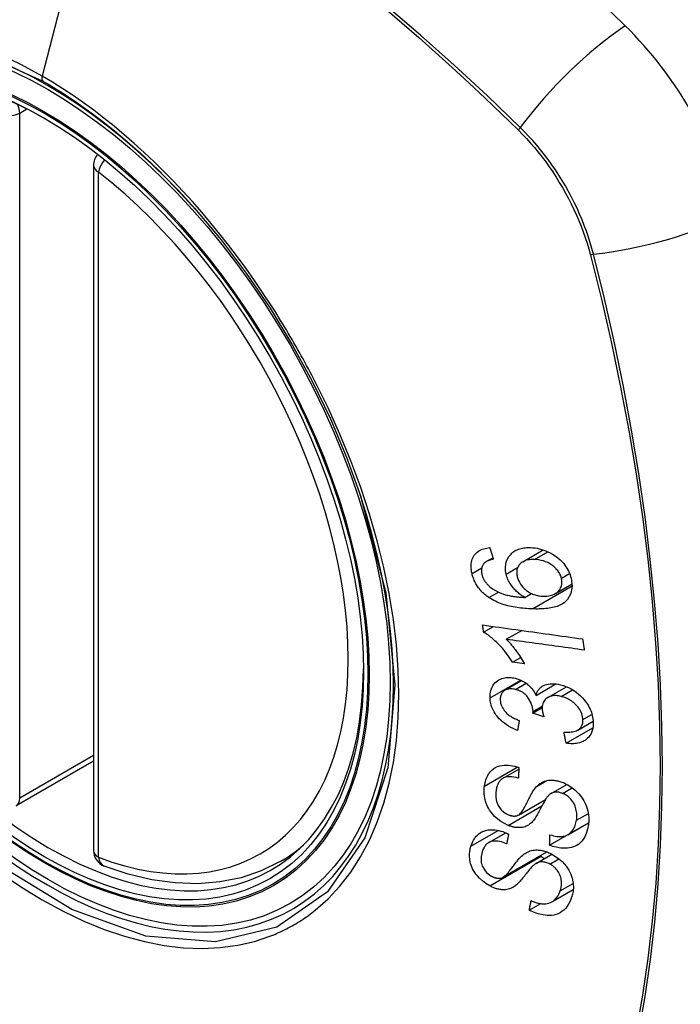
# Model space of a CAD drawing. Header units: inches. Extents: x 429.4 to 505.1, y 166.8 to 235.9.
# Tile 24 of 113: x 446.128 to 446.595, y 218.906 to 219.602. Entities that reach past the tile are written whole.
import ezdxf

# ---------------------------------------------------------------- set-up
doc = ezdxf.new("R2010")
doc.units = ezdxf.units.IN
doc.header["$MEASUREMENT"] = 0
doc.layers.add('Visible Edges(ANSI)', color=7, linetype='Continuous', lineweight=25)
doc.layers.add('Visible Tangent Edges(ANSI)', color=7, linetype='Continuous', lineweight=25)

msp = doc.modelspace()

# ---------------------------------------------------------------- linework, layer by layer
at = {"layer": 'Visible Edges(ANSI)'}
for p, q in [((446.17976, 219.4992), (446.17976, 219.01452)), ((446.48342, 219.21874), (446.49793, 219.22712)), ((446.45763, 219.21887), (446.46234, 219.22158)), ((446.50649, 219.19631), (446.51828, 219.20312)), ((446.48488, 219.19352), (446.48961, 219.19625)), ((446.45575, 219.16888), (446.4628, 219.17295)), ((446.47179, 219.16389), (446.48268, 219.17018)), ((446.47624, 219.14773), (446.48197, 219.15104)), ((446.48464, 219.14657), (446.47624, 219.14773)), ((446.47082, 219.12783), (446.48268, 219.13467)), ((446.4929, 219.12425), (446.50688, 219.13232)), ((446.50118, 219.12277), (446.51435, 219.13037)), ((446.49064, 219.11164), (446.49712, 219.11539)), ((446.49837, 219.10901), (446.49064, 219.11164)), ((446.52236, 219.09972), (446.53321, 219.10599)), ((446.51407, 219.09038), (446.53306, 219.10134)), ((446.17976, 219.07764), (446.1251, 219.04608)), ((446.46919, 219.06552), (446.48064, 219.07213)), ((446.50348, 219.0549), (446.51455, 219.06129)), ((446.48031, 219.03955), (446.49947, 219.05062)), ((446.50243, 219.01823), (446.52988, 219.03408)), ((446.51525, 219.02566), (446.53001, 219.03418)), ((446.52988, 219.03408), (446.52989, 219.03411)), ((446.52999, 219.03401), (446.52988, 219.03408)), ((446.45938, 219.02013), (446.47136, 219.02704)), ((446.31188, 219.00669), (446.32215, 219.01263)), ((446.46932, 218.99557), (446.50039, 219.0135)), ((446.49281, 219.00538), (446.50404, 219.01186)), ((446.50401, 218.97814), (446.51917, 218.98689)), ((446.48806, 218.97228), (446.49613, 218.97694))]:
    msp.add_line(p, q, dxfattribs=at)
at = {"layer": 'Visible Edges(ANSI)', "flags": 128}
for points in [[(446.25128, 219.46874), (446.26999, 219.44646), (446.28784, 219.42285), (446.30462, 219.39816), (446.32017, 219.37267), (446.33443, 219.34649), (446.34733, 219.31979), (446.35878, 219.29269), (446.36873, 219.26531)], [(446.44751, 219.21041), (446.44726, 219.2116), (446.44706, 219.21279), (446.44692, 219.21398), (446.44686, 219.21515), (446.44686, 219.2163), (446.44695, 219.21743), (446.44711, 219.21852), (446.44736, 219.21958), (446.44768, 219.22059), (446.44809, 219.22155), (446.44857, 219.22246), (446.44913, 219.22332), (446.44976, 219.22412), (446.45045, 219.22486), (446.45121, 219.22553), (446.45203, 219.22614), (446.4529, 219.22669), (446.45383, 219.22716), (446.45479, 219.22757), (446.45579, 219.22792), (446.45683, 219.2282), (446.45789, 219.22843), (446.45897, 219.22861), (446.46008, 219.22873)], [(446.46008, 219.22873), (446.46019, 219.22839), (446.46029, 219.22805), (446.4604, 219.22771), (446.46051, 219.22737), (446.46062, 219.22703), (446.46072, 219.22669), (446.46083, 219.22635), (446.46094, 219.22601), (446.46104, 219.22567), (446.46115, 219.22533), (446.46126, 219.22499), (446.46137, 219.22465), (446.46147, 219.22431), (446.46158, 219.22397), (446.46169, 219.22363), (446.4618, 219.22329), (446.46191, 219.22295), (446.46201, 219.22261), (446.46212, 219.22227), (446.46223, 219.22193), (446.46234, 219.22159), (446.46245, 219.22125), (446.46255, 219.22091), (446.46266, 219.22057)], [(446.47172, 219.20993), (446.47128, 219.21234), (446.47115, 219.21469), (446.47135, 219.21695), (446.47188, 219.21906), (446.47269, 219.22093), (446.47359, 219.22241), (446.47444, 219.22349), (446.4751, 219.22422), (446.47574, 219.22484), (446.47643, 219.22542), (446.47715, 219.22595), (446.47791, 219.22643), (446.47871, 219.22687), (446.47955, 219.22726), (446.48041, 219.22761), (446.48131, 219.22791), (446.48222, 219.22816), (446.48316, 219.22837), (446.48411, 219.22853), (446.48508, 219.22865), (446.48607, 219.22874), (446.48707, 219.22878), (446.48808, 219.22879), (446.48911, 219.22877)], [(446.48911, 219.22877), (446.4906, 219.22868), (446.4921, 219.22851), (446.49361, 219.22826), (446.49513, 219.22793), (446.49665, 219.22752), (446.49817, 219.22704), (446.49968, 219.22647), (446.50118, 219.22583), (446.50274, 219.22508), (446.50446, 219.22413), (446.50628, 219.22297), (446.50815, 219.22158), (446.50986, 219.22009), (446.51125, 219.21868), (446.51236, 219.2174), (446.51323, 219.21629), (446.51398, 219.21521), (446.51468, 219.21411), (446.51532, 219.21299), (446.51589, 219.21184), (446.51641, 219.21068), (446.51686, 219.2095), (446.51725, 219.20833), (446.51758, 219.20714)], [(446.45616, 219.21774), (446.45594, 219.21749), (446.45574, 219.21722), (446.45554, 219.21695), (446.45536, 219.21667), (446.45519, 219.21638), (446.45503, 219.21608), (446.45488, 219.21577), (446.45475, 219.21546), (446.45463, 219.21514), (446.45452, 219.21481), (446.45443, 219.21448), (446.45435, 219.21414), (446.45429, 219.21379), (446.45424, 219.21344), (446.4542, 219.21308), (446.45418, 219.21271), (446.45418, 219.21234), (446.45419, 219.21196), (446.45421, 219.21158), (446.45424, 219.2112), (446.45429, 219.21081), (446.45436, 219.21043), (446.45443, 219.21004), (446.45452, 219.20965)], [(446.46266, 219.22057), (446.46236, 219.22051), (446.46206, 219.22044), (446.46176, 219.22038), (446.46146, 219.2203), (446.46116, 219.22023), (446.46086, 219.22015), (446.46056, 219.22006), (446.46026, 219.21997), (446.45997, 219.21988), (446.45968, 219.21978), (446.45939, 219.21968), (446.45911, 219.21957), (446.45883, 219.21945), (446.45856, 219.21934), (446.45829, 219.21921), (446.45803, 219.21908), (446.45777, 219.21894), (446.45752, 219.2188), (446.45727, 219.21865), (446.45703, 219.21848), (446.4568, 219.21831), (446.45658, 219.21813), (446.45636, 219.21794), (446.45616, 219.21774)], [(446.49166, 219.22034), (446.49047, 219.22036), (446.4893, 219.22032), (446.48815, 219.22021), (446.48703, 219.22004), (446.48594, 219.21978), (446.48491, 219.21944), (446.48393, 219.21902), (446.48301, 219.21849), (446.48219, 219.21789), (446.48151, 219.21726), (446.48097, 219.21664), (446.48054, 219.21605), (446.4802, 219.2155), (446.47991, 219.21492), (446.47966, 219.21432), (446.47945, 219.21369), (446.4793, 219.21303), (446.47919, 219.21235), (446.47914, 219.21165), (446.47913, 219.21094), (446.47917, 219.21022), (446.47925, 219.20948), (446.47938, 219.20874), (446.47954, 219.208)], [(446.51074, 219.20719), (446.51054, 219.20788), (446.51031, 219.20856), (446.51004, 219.20924), (446.50974, 219.20991), (446.50939, 219.21057), (446.509, 219.21122), (446.50857, 219.21186), (446.50811, 219.21249), (446.50762, 219.21309), (446.5071, 219.21367), (446.50655, 219.21423), (446.50599, 219.21477), (446.5054, 219.21528), (446.50479, 219.21578), (446.50416, 219.21625), (446.50336, 219.21681), (446.50233, 219.21745), (446.50107, 219.21812), (446.49958, 219.21877), (446.49799, 219.21932), (446.4964, 219.21974), (446.4948, 219.22004), (446.49322, 219.22024), (446.49166, 219.22034)], [(446.45943, 219.19344), (446.45869, 219.19396), (446.45796, 219.1945), (446.45725, 219.19506), (446.45655, 219.19564), (446.45587, 219.19624), (446.45521, 219.19686), (446.45456, 219.1975), (446.45394, 219.19816), (446.45334, 219.19884), (446.45277, 219.19953), (446.45222, 219.20024), (446.4517, 219.20097), (446.4512, 219.20171), (446.45072, 219.20246), (446.45028, 219.20323), (446.44986, 219.20401), (446.44948, 219.20479), (446.44912, 219.20558), (446.44879, 219.20637), (446.44848, 219.20717), (446.4482, 219.20798), (446.44795, 219.20879), (446.44772, 219.2096), (446.44751, 219.21041)], [(446.45452, 219.20965), (446.4546, 219.20934), (446.45468, 219.20903), (446.45478, 219.20872), (446.45487, 219.20842), (446.45498, 219.20811), (446.4551, 219.2078), (446.45522, 219.2075), (446.45535, 219.20719), (446.45549, 219.20689), (446.45563, 219.20659), (446.45579, 219.20629), (446.45595, 219.20599), (446.45612, 219.2057), (446.4563, 219.20541), (446.45648, 219.20513), (446.45667, 219.20485), (446.45686, 219.20457), (446.45707, 219.2043), (446.45728, 219.20403), (446.45749, 219.20376), (446.45772, 219.2035), (446.45795, 219.20324), (446.45818, 219.20299), (446.45842, 219.20274)], [(446.48488, 219.19352), (446.4842, 219.19391), (446.48352, 219.19433), (446.48286, 219.19476), (446.4822, 219.19521), (446.48155, 219.19568), (446.48091, 219.19617), (446.48029, 219.19667), (446.47967, 219.1972), (446.47906, 219.19775), (446.47845, 219.19834), (446.47784, 219.19896), (446.47724, 219.19963), (446.47664, 219.20034), (446.47605, 219.2011), (446.47546, 219.2019), (446.47489, 219.20275), (446.47435, 219.20361), (446.47385, 219.20449), (446.47339, 219.20537), (446.47297, 219.20627), (446.4726, 219.20718), (446.47226, 219.2081), (446.47197, 219.20901), (446.47172, 219.20993)], [(446.47954, 219.208), (446.47992, 219.20671), (446.48041, 219.20544), (446.48102, 219.2042), (446.48174, 219.203), (446.48258, 219.20185), (446.4835, 219.20079), (446.48441, 219.19987), (446.48527, 219.19909), (446.48604, 219.19847), (446.48675, 219.19794), (446.48748, 219.19744), (446.48823, 219.19698), (446.48899, 219.19656), (446.48976, 219.19618), (446.49054, 219.19583), (446.49134, 219.19552), (446.49214, 219.19525), (446.49294, 219.19502), (446.49374, 219.19482), (446.49453, 219.19466), (446.49533, 219.19453), (446.49612, 219.19443), (446.49691, 219.19436), (446.49769, 219.19432)], [(446.51758, 219.20714), (446.51835, 219.20143), (446.51751, 219.19622), (446.51509, 219.19197), (446.51265, 219.18964), (446.51163, 219.18896), (446.5107, 219.18843), (446.50973, 219.18796), (446.50872, 219.18754), (446.50768, 219.18717), (446.50662, 219.18684), (446.50554, 219.18655), (446.50445, 219.1863), (446.50333, 219.18609), (446.50219, 219.1859), (446.50103, 219.18574), (446.49985, 219.18561), (446.49866, 219.18551), (446.49746, 219.18542), (446.49625, 219.18537), (446.49503, 219.18533), (446.49382, 219.18531), (446.4926, 219.18531), (446.4914, 219.18533), (446.4902, 219.18536)], [(446.49769, 219.19432), (446.49875, 219.19431), (446.49978, 219.19436), (446.50079, 219.19446), (446.50178, 219.19461), (446.50275, 219.19483), (446.50371, 219.1951), (446.50465, 219.19543), (446.50556, 219.19582), (446.50643, 219.19627), (446.50723, 219.19678), (446.50797, 219.19734), (446.50865, 219.19797), (446.50925, 219.19867), (446.50978, 219.19943), (446.5102, 219.20022), (446.51053, 219.20102), (446.51078, 219.20181), (446.51095, 219.20258), (446.51105, 219.20332), (446.5111, 219.20407), (446.51109, 219.20483), (446.51103, 219.20561), (446.51091, 219.20639), (446.51074, 219.20719)], [(446.45842, 219.20274), (446.46017, 219.20111), (446.46207, 219.19967), (446.46408, 219.19842), (446.46614, 219.19735), (446.46808, 219.19651), (446.46978, 219.19589), (446.47115, 219.19546), (446.47213, 219.19519), (446.47291, 219.195), (446.4737, 219.19482), (446.4745, 219.19466), (446.4753, 219.19451), (446.47611, 219.19437), (446.47692, 219.19424), (446.47774, 219.19413), (446.47855, 219.19402), (446.47937, 219.19393), (446.48018, 219.19384), (446.48098, 219.19377), (446.48178, 219.1937), (446.48257, 219.19364), (446.48335, 219.19359), (446.48412, 219.19355), (446.48488, 219.19352)], [(446.4902, 219.18536), (446.48885, 219.18542), (446.48749, 219.18549), (446.48614, 219.18557), (446.48478, 219.18568), (446.48343, 219.18581), (446.48207, 219.18596), (446.48072, 219.18613), (446.47937, 219.18632), (446.47803, 219.18653), (446.4767, 219.18677), (446.47538, 219.18704), (446.47407, 219.18733), (446.47277, 219.18765), (446.47148, 219.188), (446.47021, 219.18838), (446.46896, 219.18878), (446.46772, 219.18922), (446.4665, 219.18969), (446.46529, 219.19021), (446.46409, 219.19076), (446.46289, 219.19136), (446.46172, 219.192), (446.46056, 219.19269), (446.45943, 219.19344)], [(446.45575, 219.16888), (446.45572, 219.1691), (446.45569, 219.16931), (446.45566, 219.16953), (446.45563, 219.16974), (446.4556, 219.16996), (446.45557, 219.17017), (446.45553, 219.17039), (446.4555, 219.1706), (446.45547, 219.17082), (446.45544, 219.17103), (446.45541, 219.17124), (446.45538, 219.17146), (446.45535, 219.17167), (446.45532, 219.17189), (446.45529, 219.1721), (446.45526, 219.17232), (446.45523, 219.17253), (446.4552, 219.17275), (446.45517, 219.17296), (446.45514, 219.17318), (446.45511, 219.17339), (446.45508, 219.17361), (446.45505, 219.17382), (446.45502, 219.17404)], [(446.45502, 219.17404), (446.45795, 219.17363), (446.46088, 219.17322), (446.46382, 219.17281), (446.46676, 219.1724), (446.46971, 219.17199), (446.47267, 219.17157), (446.47562, 219.17116), (446.47858, 219.17075), (446.48155, 219.17033), (446.48451, 219.16992), (446.48747, 219.16951), (446.49044, 219.16909), (446.4934, 219.16868), (446.49636, 219.16827), (446.49932, 219.16785), (446.50228, 219.16744), (446.50523, 219.16703), (446.50818, 219.16662), (446.51112, 219.16621), (446.51406, 219.1658), (446.51699, 219.16539), (446.51991, 219.16499), (446.52283, 219.16458), (446.52573, 219.16418)], [(446.47624, 219.14773), (446.47529, 219.14921), (446.47435, 219.15063), (446.4734, 219.15198), (446.47246, 219.15326), (446.47152, 219.15448), (446.47059, 219.15564), (446.46968, 219.15674), (446.46878, 219.15777), (446.46789, 219.15875), (446.46702, 219.15968), (446.46617, 219.16055), (446.46534, 219.16137), (446.46454, 219.16214), (446.46377, 219.16286), (446.46302, 219.16354), (446.46227, 219.1642), (446.4615, 219.16485), (446.46071, 219.16549), (446.45991, 219.16612), (446.4591, 219.16672), (446.45828, 219.1673), (446.45744, 219.16786), (446.4566, 219.16839), (446.45575, 219.16888)], [(446.47179, 219.16389), (446.47228, 219.16341), (446.47276, 219.16292), (446.47324, 219.16242), (446.47371, 219.16191), (446.47418, 219.16139), (446.47464, 219.16087), (446.47509, 219.16034), (446.47554, 219.15981), (446.47599, 219.15927), (446.47642, 219.15874), (446.47685, 219.1582), (446.47727, 219.15766), (446.47768, 219.15712), (446.47809, 219.15658), (446.47855, 219.15596), (446.47909, 219.15522), (446.4797, 219.15437), (446.48037, 219.15343), (446.48107, 219.15241), (446.4818, 219.15132), (446.48253, 219.15017), (446.48326, 219.14899), (446.48397, 219.14779), (446.48464, 219.14657)], [(446.52694, 219.15624), (446.52466, 219.15656), (446.52238, 219.15687), (446.52009, 219.15719), (446.51779, 219.15751), (446.5155, 219.15783), (446.5132, 219.15814), (446.51091, 219.15846), (446.5086, 219.15878), (446.5063, 219.1591), (446.504, 219.15942), (446.50169, 219.15974), (446.49939, 219.16006), (446.49708, 219.16038), (446.49478, 219.1607), (446.49247, 219.16102), (446.49017, 219.16134), (446.48787, 219.16166), (446.48556, 219.16198), (446.48326, 219.1623), (446.48097, 219.16262), (446.47867, 219.16293), (446.47637, 219.16325), (446.47408, 219.16357), (446.47179, 219.16389)], [(446.52573, 219.16418), (446.52578, 219.16384), (446.52583, 219.16351), (446.52588, 219.16318), (446.52593, 219.16285), (446.52598, 219.16252), (446.52603, 219.16219), (446.52608, 219.16186), (446.52613, 219.16153), (446.52618, 219.1612), (446.52623, 219.16087), (446.52628, 219.16054), (446.52634, 219.1602), (446.52639, 219.15987), (446.52644, 219.15954), (446.52649, 219.15921), (446.52654, 219.15888), (446.52659, 219.15855), (446.52664, 219.15822), (446.52669, 219.15789), (446.52674, 219.15756), (446.52679, 219.15723), (446.52684, 219.1569), (446.52689, 219.15657), (446.52694, 219.15624)], [(446.46028, 219.12245), (446.46027, 219.12381), (446.46035, 219.12513), (446.46053, 219.12642), (446.46082, 219.12766), (446.4612, 219.12885), (446.46169, 219.13), (446.46228, 219.13107), (446.46295, 219.13208), (446.46371, 219.133), (446.46456, 219.13384), (446.46551, 219.13459), (446.46652, 219.13522), (446.46755, 219.13573), (446.46858, 219.13612), (446.46959, 219.13642), (446.47055, 219.13663), (446.47146, 219.13677), (446.47237, 219.13687), (446.47329, 219.13691), (446.47423, 219.1369), (446.47517, 219.13684), (446.47613, 219.13673), (446.4771, 219.13656), (446.47808, 219.13635)], [(446.47808, 219.13635), (446.47874, 219.13618), (446.4794, 219.13599), (446.48005, 219.13578), (446.4807, 219.13555), (446.48135, 219.13529), (446.482, 219.135), (446.48264, 219.1347), (446.48327, 219.13437), (446.48389, 219.13402), (446.48451, 219.13364), (446.48513, 219.13324), (446.48577, 219.13279), (446.48643, 219.1323), (446.4871, 219.13175), (446.48778, 219.13115), (446.48846, 219.1305), (446.48914, 219.12979), (446.48978, 219.12905), (446.49039, 219.12829), (446.49096, 219.12751), (446.4915, 219.12672), (446.492, 219.12591), (446.49246, 219.12508), (446.4929, 219.12425)], [(446.47821, 219.12846), (446.47748, 219.12862), (446.47675, 219.12874), (446.47603, 219.12882), (446.47532, 219.12887), (446.47462, 219.12886), (446.47393, 219.12882), (446.47327, 219.12872), (446.47264, 219.12858), (446.47203, 219.12839), (446.47144, 219.12815), (446.47087, 219.12786), (446.47034, 219.12752), (446.46984, 219.12715), (446.46939, 219.12673), (446.46898, 219.12628), (446.46862, 219.12579), (446.46831, 219.12527), (446.46805, 219.12471), (446.46783, 219.12413), (446.46767, 219.12351), (446.46756, 219.12288), (446.46749, 219.12223), (446.46746, 219.12156), (446.46747, 219.12088)], [(446.49069, 219.11285), (446.49024, 219.11601), (446.48916, 219.11916), (446.48755, 219.12209), (446.48623, 219.12385), (446.48573, 219.1244), (446.48539, 219.12473), (446.48505, 219.12504), (446.4847, 219.12534), (446.48434, 219.12563), (446.48397, 219.12591), (446.48359, 219.12617), (446.4832, 219.12642), (446.48281, 219.12666), (446.4824, 219.12689), (446.482, 219.1271), (446.48158, 219.1273), (446.48117, 219.12749), (446.48075, 219.12766), (446.48033, 219.12782), (446.47991, 219.12797), (446.47949, 219.12811), (446.47906, 219.12824), (446.47864, 219.12835), (446.47821, 219.12846)], [(446.4929, 219.12425), (446.49305, 219.12485), (446.49324, 219.12544), (446.49345, 219.12602), (446.49369, 219.12658), (446.49395, 219.12712), (446.49425, 219.12764), (446.49457, 219.12814), (446.49493, 219.12863), (446.49532, 219.12908), (446.49573, 219.12951), (446.49617, 219.12992), (446.49664, 219.13029), (446.49714, 219.13064), (446.4977, 219.13097), (446.49839, 219.13133), (446.49925, 219.13169), (446.50027, 219.13201), (446.50147, 219.13227), (446.50282, 219.13244), (446.50422, 219.1325), (446.50564, 219.13245), (446.50709, 219.1323), (446.50856, 219.13206), (446.51004, 219.13174)], [(446.51004, 219.13174), (446.51197, 219.13121), (446.51388, 219.13055), (446.51579, 219.12974), (446.51765, 219.1288), (446.51945, 219.12771), (446.52119, 219.1265), (446.52284, 219.12517), (446.52431, 219.12382), (446.52561, 219.1225), (446.52671, 219.12125), (446.52762, 219.12013), (446.52841, 219.11906), (446.52915, 219.11797), (446.52983, 219.11686), (446.53044, 219.11574), (446.531, 219.11459), (446.5315, 219.11343), (446.53193, 219.11227), (446.5323, 219.11111), (446.53261, 219.10995), (446.53285, 219.10879), (446.53304, 219.10763), (446.53317, 219.10648), (446.53325, 219.10535)], [(446.47975, 219.0993), (446.47812, 219.09998), (446.47651, 219.10073), (446.47493, 219.10155), (446.47337, 219.10244), (446.47185, 219.10342), (446.47038, 219.10449), (446.46902, 219.10559), (446.46782, 219.10668), (446.46679, 219.10773), (446.46589, 219.10872), (446.46513, 219.10966), (446.46444, 219.11058), (446.46381, 219.11152), (446.46322, 219.11248), (446.46268, 219.11345), (446.4622, 219.11445), (446.46177, 219.11545), (446.4614, 219.11645), (446.46109, 219.11746), (446.46083, 219.11846), (446.46062, 219.11946), (446.46046, 219.12047), (446.46035, 219.12146), (446.46028, 219.12245)], [(446.46747, 219.12088), (446.46757, 219.11978), (446.46777, 219.11867), (446.46809, 219.11756), (446.46852, 219.11646), (446.46907, 219.11537), (446.46969, 219.11438), (446.47031, 219.11354), (446.47088, 219.11285), (446.47139, 219.11229), (446.47193, 219.11176), (446.47248, 219.11125), (446.47306, 219.11077), (446.47365, 219.11031), (446.47427, 219.10988), (446.47489, 219.10946), (446.47554, 219.10906), (446.47619, 219.10869), (446.47685, 219.10833), (446.47752, 219.10799), (446.4782, 219.10767), (446.47888, 219.10736), (446.47956, 219.10708), (446.48024, 219.1068), (446.48092, 219.10655)], [(446.51051, 219.12354), (446.5097, 219.12371), (446.5089, 219.12386), (446.5081, 219.12397), (446.50731, 219.12403), (446.50653, 219.12406), (446.50576, 219.12405), (446.50501, 219.12399), (446.50427, 219.12388), (446.50356, 219.12373), (446.50288, 219.12353), (446.50223, 219.12328), (446.5016, 219.123), (446.501, 219.12266), (446.50041, 219.12227), (446.49982, 219.12181), (446.49925, 219.12126), (446.49872, 219.12061), (446.49824, 219.11989), (446.49785, 219.11912), (446.49755, 219.11829), (446.49733, 219.11742), (446.49719, 219.11651), (446.49713, 219.11557), (446.49714, 219.11461)], [(446.526, 219.10712), (446.52591, 219.10814), (446.52575, 219.10916), (446.5255, 219.1102), (446.52517, 219.11123), (446.52475, 219.11225), (446.52425, 219.11326), (446.52367, 219.11425), (446.52302, 219.1152), (446.52235, 219.11608), (446.52166, 219.11688), (446.52099, 219.1176), (446.5203, 219.11828), (446.51959, 219.11892), (446.51885, 219.11953), (446.51809, 219.1201), (446.5173, 219.12064), (446.51649, 219.12115), (446.51566, 219.12161), (446.51482, 219.12203), (446.51397, 219.12241), (446.51311, 219.12275), (446.51225, 219.12305), (446.51138, 219.12331), (446.51051, 219.12354)], [(446.49064, 219.11164), (446.49065, 219.11169), (446.49065, 219.11174), (446.49065, 219.11179), (446.49066, 219.11184), (446.49066, 219.11189), (446.49067, 219.11194), (446.49067, 219.112), (446.49067, 219.11205), (446.49068, 219.1121), (446.49068, 219.11215), (446.49068, 219.1122), (446.49069, 219.11225), (446.49069, 219.1123), (446.49069, 219.11235), (446.49069, 219.1124), (446.49069, 219.11245), (446.4907, 219.1125), (446.4907, 219.11255), (446.4907, 219.1126), (446.4907, 219.11265), (446.4907, 219.1127), (446.4907, 219.11275), (446.4907, 219.1128), (446.49069, 219.11285)], [(446.49714, 219.11461), (446.49715, 219.11439), (446.49717, 219.11416), (446.49719, 219.11394), (446.49721, 219.11371), (446.49725, 219.11349), (446.49728, 219.11326), (446.49732, 219.11303), (446.49736, 219.11279), (446.4974, 219.11256), (446.49745, 219.11232), (446.4975, 219.11209), (446.49756, 219.11185), (446.49761, 219.11161), (446.49767, 219.11137), (446.49774, 219.11113), (446.4978, 219.11089), (446.49787, 219.11065), (446.49793, 219.11041), (446.498, 219.11017), (446.49807, 219.10994), (446.49814, 219.1097), (446.49822, 219.10947), (446.49829, 219.10924), (446.49837, 219.10901)], [(446.48092, 219.10655), (446.48087, 219.10625), (446.48082, 219.10594), (446.48077, 219.10564), (446.48072, 219.10534), (446.48067, 219.10504), (446.48063, 219.10473), (446.48058, 219.10443), (446.48053, 219.10413), (446.48048, 219.10383), (446.48043, 219.10353), (446.48038, 219.10322), (446.48033, 219.10292), (446.48028, 219.10262), (446.48023, 219.10232), (446.48018, 219.10202), (446.48013, 219.10172), (446.48009, 219.10141), (446.48004, 219.10111), (446.47999, 219.10081), (446.47994, 219.10051), (446.47989, 219.10021), (446.47984, 219.0999), (446.47979, 219.0996), (446.47975, 219.0993)], [(446.51252, 219.09827), (446.51357, 219.09822), (446.51461, 219.0982), (446.51565, 219.09821), (446.51668, 219.09826), (446.51768, 219.09835), (446.51866, 219.09849), (446.51961, 219.09868), (446.52053, 219.09893), (446.52141, 219.09925), (446.52223, 219.09965), (446.52294, 219.10009), (446.52353, 219.10056), (446.52401, 219.10103), (446.52441, 219.10149), (446.52475, 219.10195), (446.52504, 219.10243), (446.5253, 219.10295), (446.52552, 219.10348), (446.52569, 219.10404), (446.52583, 219.10462), (446.52593, 219.10523), (446.52599, 219.10585), (446.52601, 219.10648), (446.526, 219.10712)], [(446.53325, 219.10535), (446.53326, 219.10358), (446.53313, 219.10186), (446.53284, 219.10021), (446.53238, 219.09863), (446.53174, 219.09715), (446.53096, 219.09584), (446.53012, 219.09476), (446.52928, 219.09389), (446.52847, 219.0932), (446.52772, 219.09264), (446.52693, 219.09215), (446.52612, 219.0917), (446.52526, 219.09131), (446.52437, 219.09097), (446.52344, 219.09068), (446.52247, 219.09044), (446.52148, 219.09026), (446.52048, 219.09013), (446.51945, 219.09006), (446.5184, 219.09003), (446.51734, 219.09005), (446.51626, 219.09012), (446.51517, 219.09023), (446.51407, 219.09038)], [(446.51407, 219.09038), (446.51401, 219.09071), (446.51394, 219.09103), (446.51388, 219.09136), (446.51381, 219.09169), (446.51375, 219.09202), (446.51368, 219.09235), (446.51362, 219.09268), (446.51355, 219.09301), (446.51349, 219.09334), (446.51342, 219.09366), (446.51336, 219.09399), (446.5133, 219.09432), (446.51323, 219.09465), (446.51317, 219.09498), (446.5131, 219.09531), (446.51304, 219.09564), (446.51297, 219.09597), (446.51291, 219.0963), (446.51284, 219.09663), (446.51278, 219.09696), (446.51272, 219.09729), (446.51265, 219.09761), (446.51259, 219.09794), (446.51252, 219.09827)], [(446.45631, 219.06007), (446.4565, 219.06123), (446.45673, 219.06237), (446.45702, 219.06349), (446.45736, 219.06459), (446.45775, 219.06565), (446.4582, 219.06668), (446.45871, 219.06767), (446.45928, 219.06862), (446.45992, 219.06953), (446.46064, 219.07042), (446.46154, 219.07134), (446.46264, 219.07226), (446.46397, 219.07311), (446.46554, 219.07385), (446.46717, 219.07437), (446.46879, 219.0747), (446.47037, 219.07485), (446.47186, 219.07488), (446.47331, 219.07482), (446.47477, 219.07465), (446.47623, 219.0744), (446.47771, 219.07405), (446.4792, 219.07362), (446.4807, 219.07311)], [(446.4807, 219.07311), (446.48068, 219.0728), (446.48066, 219.07248), (446.48064, 219.07217), (446.48063, 219.07185), (446.48061, 219.07154), (446.48059, 219.07123), (446.48057, 219.07091), (446.48056, 219.0706), (446.48054, 219.07029), (446.48052, 219.06997), (446.4805, 219.06966), (446.48048, 219.06935), (446.48047, 219.06903), (446.48045, 219.06872), (446.48043, 219.06841), (446.48042, 219.06809), (446.4804, 219.06778), (446.48038, 219.06747), (446.48036, 219.06715), (446.48035, 219.06684), (446.48033, 219.06653), (446.48031, 219.06621), (446.4803, 219.0659), (446.48028, 219.06559)], [(446.48028, 219.06559), (446.47872, 219.06603), (446.47716, 219.06637), (446.47563, 219.06659), (446.47413, 219.06667), (446.47269, 219.0666), (446.47132, 219.06636), (446.47013, 219.06598), (446.46922, 219.06553), (446.46855, 219.0651), (446.46807, 219.06472), (446.46764, 219.06431), (446.46723, 219.06387), (446.46687, 219.0634), (446.46653, 219.0629), (446.46623, 219.06239), (446.46595, 219.06185), (446.4657, 219.06129), (446.46548, 219.06072), (446.46528, 219.06014), (446.46511, 219.05954), (446.46495, 219.05893), (446.46482, 219.05832), (446.4647, 219.0577), (446.4646, 219.05707)], [(446.49307, 219.05966), (446.49376, 219.06035), (446.4945, 219.061), (446.49527, 219.06161), (446.49609, 219.06217), (446.49696, 219.06268), (446.49787, 219.06313), (446.49884, 219.06351), (446.49981, 219.0638), (446.50076, 219.06402), (446.50166, 219.06416), (446.50253, 219.06424), (446.50334, 219.06427), (446.5041, 219.06426), (446.5048, 219.06423), (446.5055, 219.06417), (446.5062, 219.06408), (446.50691, 219.06397), (446.50762, 219.06383), (446.50832, 219.06367), (446.50904, 219.06348), (446.50975, 219.06327), (446.51046, 219.06304), (446.51117, 219.06279), (446.51189, 219.06251)], [(446.47308, 219.03228), (446.46794, 219.03499), (446.46349, 219.03864), (446.46096, 219.04153), (446.45993, 219.04302), (446.45912, 219.04438), (446.45847, 219.04566), (446.45795, 219.04683), (446.45756, 219.04787), (446.45727, 219.04874), (446.45703, 219.04952), (446.45683, 219.0503), (446.45664, 219.05108), (446.45649, 219.05185), (446.45635, 219.05262), (446.45625, 219.05339), (446.45616, 219.05416), (446.4561, 219.05492), (446.45607, 219.05567), (446.45605, 219.05642), (446.45606, 219.05716), (446.45609, 219.0579), (446.45614, 219.05863), (446.45622, 219.05935), (446.45631, 219.06007)], [(446.4646, 219.05707), (446.46454, 219.05657), (446.46448, 219.05606), (446.46443, 219.05555), (446.46439, 219.05504), (446.46437, 219.05452), (446.46435, 219.054), (446.46435, 219.05348), (446.46436, 219.05295), (446.46438, 219.05241), (446.46443, 219.05187), (446.46449, 219.05133), (446.46456, 219.05078), (446.46466, 219.05024), (446.46478, 219.04969), (446.46492, 219.04913), (446.46509, 219.04858), (446.46528, 219.04803), (446.46551, 219.04745), (446.46601, 219.04643), (446.46694, 219.04495), (446.46824, 219.04332), (446.46978, 219.04185), (446.47153, 219.04064), (446.4734, 219.03973)], [(446.48, 219.0394), (446.48062, 219.03975), (446.48124, 219.04025), (446.48186, 219.04088), (446.48247, 219.04162), (446.48307, 219.04244), (446.48365, 219.0433), (446.48419, 219.04417), (446.48469, 219.04503), (446.48516, 219.04587), (446.48559, 219.0467), (446.48602, 219.04753), (446.48643, 219.04836), (446.48685, 219.04921), (446.48727, 219.05007), (446.48771, 219.05095), (446.48817, 219.05186), (446.48867, 219.05282), (446.4892, 219.05381), (446.48978, 219.05485), (446.49041, 219.05591), (446.49106, 219.05696), (446.49173, 219.05796), (446.4924, 219.05887), (446.49307, 219.05966)], [(446.51189, 219.06251), (446.51301, 219.06204), (446.51411, 219.06152), (446.5152, 219.06094), (446.51627, 219.06032), (446.51732, 219.05964), (446.51834, 219.05893), (446.51933, 219.05817), (446.5203, 219.05737), (446.52125, 219.05651), (446.52222, 219.05557), (446.52319, 219.05454), (446.52414, 219.05342), (446.52507, 219.0522), (446.52594, 219.05091), (446.52672, 219.0496), (446.52742, 219.04827), (446.52803, 219.04692), (446.52856, 219.04556), (446.52905, 219.04408), (446.52953, 219.04223), (446.52991, 219.04005), (446.53012, 219.03762), (446.53009, 219.03522), (446.52985, 219.0329)], [(446.50053, 219.05216), (446.5002, 219.05172), (446.49985, 219.0512), (446.49948, 219.05062), (446.49909, 219.04996), (446.49869, 219.04925), (446.49827, 219.04849), (446.49784, 219.04769), (446.4974, 219.04686), (446.49694, 219.04599), (446.49648, 219.04511), (446.49602, 219.04422), (446.49555, 219.04332), (446.49507, 219.04242), (446.49459, 219.04154), (446.49412, 219.04067), (446.49364, 219.03983), (446.49317, 219.03902), (446.49269, 219.03824), (446.4922, 219.03746), (446.49168, 219.03671), (446.49115, 219.03598), (446.49061, 219.0353), (446.49006, 219.03467), (446.48951, 219.03412)], [(446.51155, 219.05489), (446.51089, 219.05514), (446.51022, 219.05536), (446.50955, 219.05553), (446.50888, 219.05567), (446.50822, 219.05577), (446.50757, 219.05582), (446.50693, 219.05583), (446.50634, 219.0558), (446.50579, 219.05573), (446.50529, 219.05563), (446.50482, 219.0555), (446.5044, 219.05534), (446.504, 219.05517), (446.50362, 219.05498), (446.50325, 219.05476), (446.50289, 219.05452), (446.50255, 219.05427), (446.50222, 219.054), (446.50191, 219.05372), (446.50161, 219.05342), (446.50132, 219.05312), (446.50104, 219.05281), (446.50078, 219.05249), (446.50053, 219.05216)], [(446.52143, 219.03589), (446.52155, 219.03684), (446.52163, 219.03781), (446.52167, 219.03879), (446.52166, 219.03979), (446.52159, 219.0408), (446.52148, 219.04183), (446.5213, 219.04286), (446.52106, 219.0439), (446.52077, 219.04493), (446.5204, 219.04597), (446.51996, 219.047), (446.51945, 219.04801), (446.51884, 219.04901), (446.51816, 219.04995), (446.51745, 219.05079), (446.51674, 219.05152), (446.51606, 219.05214), (446.51543, 219.05266), (446.51482, 219.05311), (446.51419, 219.05354), (446.51355, 219.05393), (446.5129, 219.05428), (446.51223, 219.0546), (446.51155, 219.05489)], [(446.4734, 219.03973), (446.47369, 219.03961), (446.47399, 219.0395), (446.47428, 219.0394), (446.47458, 219.03931), (446.47487, 219.03922), (446.47517, 219.03915), (446.47546, 219.03908), (446.47576, 219.03902), (446.47605, 219.03897), (446.47634, 219.03893), (446.47663, 219.0389), (446.47691, 219.03888), (446.4772, 219.03887), (446.47748, 219.03887), (446.47775, 219.03888), (446.47802, 219.0389), (446.47829, 219.03893), (446.47855, 219.03897), (446.4788, 219.03901), (446.47905, 219.03907), (446.4793, 219.03914), (446.47954, 219.03922), (446.47977, 219.0393), (446.48, 219.0394)], [(446.50265, 219.02561), (446.50387, 219.02526), (446.50509, 219.02496), (446.50631, 219.02471), (446.50752, 219.02452), (446.50872, 219.0244), (446.50989, 219.02436), (446.51102, 219.02439), (446.5121, 219.02453), (446.51314, 219.02476), (446.51415, 219.02511), (446.51513, 219.02559), (446.51602, 219.02615), (446.51683, 219.02678), (446.51755, 219.02746), (446.5182, 219.02817), (446.51877, 219.0289), (446.51928, 219.02967), (446.51973, 219.03046), (446.52014, 219.0313), (446.52049, 219.03216), (446.52079, 219.03306), (446.52105, 219.03398), (446.52126, 219.03492), (446.52143, 219.03589)], [(446.44673, 219.01751), (446.44711, 219.01863), (446.44753, 219.01972), (446.44802, 219.02078), (446.44856, 219.0218), (446.44917, 219.02278), (446.44983, 219.02371), (446.45056, 219.02459), (446.45136, 219.02542), (446.45224, 219.02619), (446.45326, 219.02695), (446.45443, 219.02765), (446.45578, 219.02826), (446.45733, 219.02876), (446.45898, 219.02908), (446.46061, 219.02922), (446.46219, 219.02922), (446.4637, 219.0291), (446.46511, 219.0289), (446.46649, 219.02862), (446.46788, 219.02827), (446.46927, 219.02783), (446.47066, 219.02733), (446.47204, 219.02675), (446.47342, 219.0261)], [(446.48951, 219.03412), (446.48886, 219.03355), (446.48817, 219.03302), (446.48745, 219.03253), (446.48668, 219.03209), (446.48588, 219.03169), (446.48503, 219.03136), (446.48415, 219.03109), (446.48328, 219.03089), (446.48245, 219.03076), (446.48167, 219.03068), (446.48094, 219.03066), (446.48026, 219.03066), (446.47965, 219.03069), (446.47907, 219.03073), (446.47847, 219.0308), (446.47788, 219.03089), (446.47729, 219.031), (446.47669, 219.03112), (446.47609, 219.03127), (446.47549, 219.03144), (446.47489, 219.03162), (446.47429, 219.03182), (446.47368, 219.03204), (446.47308, 219.03228)], [(446.52985, 219.0329), (446.5292, 219.02959), (446.52827, 219.02654), (446.52721, 219.02412), (446.52612, 219.02231), (446.52511, 219.02102), (446.52414, 219.02001), (446.52306, 219.0191), (446.52188, 219.0183), (446.52059, 219.01762), (446.51921, 219.01707), (446.51781, 219.01665), (446.51643, 219.01637), (446.51509, 219.01619), (446.51382, 219.01611), (446.51263, 219.0161), (446.51152, 219.01615), (446.5104, 219.01624), (446.50928, 219.01639), (446.50815, 219.01658), (446.50701, 219.01682), (446.50587, 219.01711), (446.50473, 219.01744), (446.50358, 219.01781), (446.50243, 219.01823)], [(446.47342, 219.0261), (446.47336, 219.02581), (446.4733, 219.02552), (446.47324, 219.02524), (446.47318, 219.02495), (446.47312, 219.02466), (446.47306, 219.02437), (446.47299, 219.02408), (446.47293, 219.0238), (446.47287, 219.02351), (446.47281, 219.02322), (446.47275, 219.02293), (446.47269, 219.02265), (446.47263, 219.02236), (446.47257, 219.02207), (446.47251, 219.02178), (446.47245, 219.0215), (446.47239, 219.02121), (446.47233, 219.02092), (446.47227, 219.02063), (446.47221, 219.02035), (446.47215, 219.02006), (446.47209, 219.01977), (446.47203, 219.01948), (446.47197, 219.0192)], [(446.50243, 219.01823), (446.50243, 219.01853), (446.50244, 219.01884), (446.50245, 219.01915), (446.50246, 219.01946), (446.50247, 219.01976), (446.50248, 219.02007), (446.50249, 219.02038), (446.5025, 219.02069), (446.50251, 219.02099), (446.50252, 219.0213), (446.50253, 219.02161), (446.50254, 219.02192), (446.50254, 219.02222), (446.50255, 219.02253), (446.50256, 219.02284), (446.50257, 219.02315), (446.50258, 219.02345), (446.50259, 219.02376), (446.5026, 219.02407), (446.50261, 219.02438), (446.50262, 219.02469), (446.50263, 219.02499), (446.50264, 219.0253), (446.50265, 219.02561)], [(446.46005, 218.98949), (446.45738, 218.9911), (446.45487, 218.993), (446.45279, 218.99493), (446.45129, 218.99657), (446.45028, 218.99783), (446.44942, 218.99906), (446.44864, 219.00032), (446.44797, 219.00159), (446.44739, 219.00289), (446.44691, 219.00416), (446.44654, 219.00538), (446.44625, 219.00656), (446.44605, 219.00768), (446.4459, 219.00874), (446.44582, 219.00972), (446.44577, 219.01064), (446.44577, 219.01154), (446.4458, 219.01244), (446.44587, 219.01332), (446.44598, 219.01418), (446.44612, 219.01504), (446.44629, 219.01588), (446.44649, 219.0167), (446.44673, 219.01751)], [(446.47197, 219.0192), (446.47074, 219.01971), (446.4695, 219.02016), (446.46826, 219.02054), (446.46702, 219.02085), (446.4658, 219.02107), (446.4646, 219.02119), (446.46344, 219.02121), (446.46233, 219.02111), (446.46129, 219.0209), (446.4604, 219.02062), (446.45965, 219.02028), (446.45903, 219.01991), (446.45849, 219.01953), (446.458, 219.01911), (446.45754, 219.01865), (446.45712, 219.01817), (446.45673, 219.01766), (446.45638, 219.01712), (446.45605, 219.01656), (446.45575, 219.01599), (446.45548, 219.0154), (446.45523, 219.0148), (446.455, 219.01418), (446.45479, 219.01356)], [(446.45479, 219.01356), (446.45464, 219.01305), (446.4545, 219.01254), (446.45437, 219.01202), (446.45426, 219.0115), (446.45415, 219.01097), (446.45407, 219.01043), (446.454, 219.00989), (446.45394, 219.00934), (446.45391, 219.00878), (446.45389, 219.00822), (446.4539, 219.00764), (446.45394, 219.00706), (446.454, 219.00647), (446.45409, 219.00587), (446.45423, 219.00525), (446.45444, 219.00448), (446.45479, 219.00354), (446.4553, 219.00246), (446.45601, 219.00125), (446.45685, 219.00008), (446.45783, 218.99897), (446.45893, 218.99795), (446.46013, 218.99707), (446.4614, 218.9963)], [(446.4681, 218.99505), (446.46877, 218.99528), (446.46946, 218.99565), (446.47017, 218.99613), (446.47089, 218.99671), (446.47161, 218.99737), (446.47232, 218.99807), (446.473, 218.99881), (446.47364, 218.99954), (446.47424, 219.00026), (446.47481, 219.00098), (446.47536, 219.00169), (446.4759, 219.0024), (446.47645, 219.00313), (446.477, 219.00386), (446.47757, 219.00462), (446.47816, 219.0054), (446.4788, 219.0062), (446.47948, 219.00704), (446.48021, 219.00792), (446.48099, 219.00881), (446.48181, 219.00969), (446.48263, 219.01052), (446.48345, 219.01127), (446.48425, 219.01191)], [(446.48425, 219.01191), (446.48505, 219.01245), (446.48588, 219.01295), (446.48676, 219.01341), (446.48767, 219.01381), (446.48863, 219.01416), (446.48962, 219.01444), (446.49066, 219.01466), (446.49169, 219.01481), (446.49268, 219.01487), (446.49362, 219.01488), (446.49451, 219.01484), (446.49535, 219.01475), (446.49613, 219.01464), (446.49685, 219.01451), (446.49756, 219.01436), (446.49827, 219.01418), (446.49898, 219.01398), (446.49969, 219.01375), (446.5004, 219.0135), (446.5011, 219.01323), (446.50181, 219.01294), (446.50251, 219.01262), (446.50321, 219.01228), (446.50391, 219.01193)], [(446.49634, 219.01044), (446.49632, 219.01046), (446.4963, 219.01048), (446.49628, 219.01049), (446.49626, 219.01051), (446.49624, 219.01053), (446.49622, 219.01055), (446.4962, 219.01057), (446.49618, 219.01059), (446.49616, 219.01061), (446.49614, 219.01062), (446.49612, 219.01064), (446.4961, 219.01066), (446.49608, 219.01068), (446.49606, 219.0107), (446.49604, 219.01072), (446.49602, 219.01074), (446.496, 219.01076), (446.49598, 219.01077), (446.49596, 219.01079), (446.49594, 219.01081), (446.49592, 219.01083), (446.4959, 219.01085), (446.49588, 219.01087), (446.49586, 219.01089)], [(446.49853, 219.00867), (446.49844, 219.00874), (446.49835, 219.0088), (446.49825, 219.00887), (446.49816, 219.00894), (446.49807, 219.009), (446.49798, 219.00907), (446.49789, 219.00914), (446.4978, 219.00921), (446.49771, 219.00928), (446.49762, 219.00935), (446.49753, 219.00942), (446.49744, 219.0095), (446.49735, 219.00957), (446.49726, 219.00965), (446.49716, 219.00972), (446.49707, 219.0098), (446.49698, 219.00988), (446.49689, 219.00995), (446.4968, 219.01003), (446.49671, 219.01011), (446.49662, 219.01019), (446.49652, 219.01027), (446.49643, 219.01036), (446.49634, 219.01044)], [(446.50391, 219.01193), (446.50655, 219.01037), (446.50904, 219.00854), (446.5112, 219.00661), (446.51286, 219.00484), (446.51404, 219.0034), (446.51504, 219.00203), (446.51592, 219.00063), (446.5167, 218.9992), (446.51737, 218.99774), (446.51792, 218.99632), (446.51835, 218.99495), (446.51868, 218.99366), (446.51891, 218.99245), (446.51907, 218.99134), (446.51917, 218.99033), (446.51923, 218.98934), (446.51924, 218.98836), (446.5192, 218.98739), (446.51912, 218.98644), (446.51901, 218.98551), (446.51885, 218.98459), (446.51866, 218.98369), (446.51843, 218.98281), (446.51816, 218.98195)], [(446.31188, 219.00669), (446.29847, 219.0001), (446.2842, 218.99528), (446.26921, 218.99226), (446.25361, 218.99104), (446.23753, 218.99158), (446.22107, 218.99387), (446.20433, 218.99785), (446.18739, 219.00348)], [(446.49084, 219.00392), (446.49044, 219.00356), (446.49002, 219.00313), (446.48956, 219.00264), (446.48907, 219.00209), (446.48856, 219.0015), (446.48803, 219.00085), (446.48748, 219.00018), (446.48692, 218.99947), (446.48634, 218.99873), (446.48574, 218.99799), (446.48514, 218.99723), (446.48454, 218.99646), (446.48393, 218.9957), (446.48332, 218.99495), (446.48271, 218.99421), (446.4821, 218.9935), (446.4815, 218.99282), (446.48091, 218.99216), (446.4803, 218.99152), (446.47967, 218.99089), (446.47902, 218.99029), (446.47837, 218.98974), (446.47772, 218.98924), (446.47708, 218.98882)], [(446.50251, 219.00491), (446.50183, 219.00525), (446.50114, 219.00555), (446.50044, 219.00582), (446.49975, 219.00604), (446.49905, 219.00622), (446.49836, 219.00636), (446.49769, 219.00644), (446.49707, 219.00648), (446.4965, 219.00648), (446.49597, 219.00644), (446.49549, 219.00638), (446.49505, 219.00628), (446.49464, 219.00617), (446.49424, 219.00604), (446.49385, 219.00589), (446.49348, 219.00572), (446.49311, 219.00554), (446.49275, 219.00534), (446.49241, 219.00513), (446.49207, 219.0049), (446.49175, 219.00467), (446.49143, 219.00443), (446.49113, 219.00418), (446.49084, 219.00392)], [(446.50997, 218.98591), (446.51033, 218.98717), (446.5106, 218.98847), (446.51078, 218.98982), (446.51085, 218.9912), (446.5108, 218.99253), (446.51067, 218.99371), (446.51049, 218.99473), (446.51027, 218.99562), (446.50999, 218.9965), (446.50965, 218.99737), (446.50925, 218.99825), (446.50876, 218.99911), (446.50822, 218.99994), (446.50765, 219.00069), (446.50709, 219.00135), (446.50655, 219.00191), (446.50608, 219.00238), (446.50561, 219.0028), (446.50512, 219.0032), (446.50462, 219.00358), (446.50411, 219.00394), (446.50359, 219.00429), (446.50306, 219.00461), (446.50251, 219.00491)], [(446.4614, 218.9963), (446.46169, 218.99616), (446.46198, 218.99601), (446.46227, 218.99588), (446.46256, 218.99575), (446.46285, 218.99563), (446.46314, 218.99551), (446.46343, 218.99541), (446.46372, 218.99531), (446.46401, 218.99522), (446.4643, 218.99514), (446.46459, 218.99507), (446.46488, 218.99501), (446.46517, 218.99496), (446.46546, 218.99492), (446.46574, 218.99489), (446.46602, 218.99487), (446.46629, 218.99486), (446.46656, 218.99486), (446.46683, 218.99487), (446.46709, 218.99489), (446.46735, 218.99491), (446.4676, 218.99495), (446.46785, 218.99499), (446.4681, 218.99505)], [(446.47708, 218.98882), (446.47634, 218.98838), (446.47557, 218.98799), (446.47476, 218.98764), (446.47392, 218.98734), (446.47305, 218.9871), (446.47214, 218.98691), (446.4712, 218.98679), (446.4703, 218.98673), (446.46944, 218.98673), (446.46863, 218.98677), (446.46788, 218.98685), (446.4672, 218.98695), (446.46658, 218.98706), (446.46598, 218.98719), (446.46538, 218.98734), (446.46479, 218.98751), (446.46419, 218.98769), (446.4636, 218.9879), (446.46301, 218.98812), (446.46241, 218.98836), (446.46182, 218.98862), (446.46123, 218.98889), (446.46064, 218.98918), (446.46005, 218.98949)], [(446.51816, 218.98195), (446.51749, 218.98006), (446.51669, 218.97822), (446.51577, 218.97647), (446.51471, 218.97483), (446.51356, 218.9734), (446.51237, 218.97222), (446.51116, 218.97125), (446.50986, 218.97044), (446.50846, 218.96976), (446.50695, 218.96923), (446.50534, 218.96885), (446.50372, 218.96863), (446.50215, 218.96855), (446.50064, 218.96859), (446.49922, 218.96871), (446.49792, 218.96889), (446.49669, 218.96913), (446.49545, 218.96942), (446.49422, 218.96977), (446.49299, 218.97017), (446.49175, 218.97062), (446.49052, 218.97113), (446.48929, 218.97168), (446.48806, 218.97228)], [(446.48932, 218.97906), (446.49001, 218.97878), (446.49069, 218.97851), (446.49138, 218.97825), (446.49206, 218.978), (446.49275, 218.97777), (446.49344, 218.97756), (446.49412, 218.97737), (446.4948, 218.9772), (446.49548, 218.97705), (446.49616, 218.97693), (446.49683, 218.97683), (446.49749, 218.97676), (446.49815, 218.97672), (446.49886, 218.97671), (446.49974, 218.97676), (446.50076, 218.97691), (446.50191, 218.9772), (446.50314, 218.97769), (446.50446, 218.97841), (446.50582, 218.97942), (446.50714, 218.98073), (446.50831, 218.9823), (446.50924, 218.98403), (446.50997, 218.98591)], [(446.48806, 218.97228), (446.48812, 218.97256), (446.48817, 218.97285), (446.48822, 218.97313), (446.48827, 218.97341), (446.48832, 218.97369), (446.48838, 218.97398), (446.48843, 218.97426), (446.48848, 218.97454), (446.48853, 218.97482), (446.48859, 218.97511), (446.48864, 218.97539), (446.48869, 218.97567), (446.48874, 218.97595), (446.4888, 218.97624), (446.48885, 218.97652), (446.4889, 218.9768), (446.48895, 218.97708), (446.48901, 218.97737), (446.48906, 218.97765), (446.48911, 218.97793), (446.48917, 218.97822), (446.48922, 218.9785), (446.48927, 218.97878), (446.48932, 218.97906)]]:
    msp.add_lwpolyline(points, dxfattribs=at)
at = {"layer": 'Visible Edges(ANSI)'}
for centre, start, end in [((446.19157, 219.4992), 138.76046, 180), ((446.19157, 219.01452), 180, 249.28185)]:
    msp.add_arc(centre, 0.01181, start, end, dxfattribs=at)
for centre, major_axis, start_param, end_param in [((446.25282, 218.77146), (-0.64961, 1.12515), 5.161526, 5.834048), ((446.14807, 219.27353), (0.15748, -0.27276), 2.363977, 7.060801), ((446.51461, 219.48515), (0.08858, -0.15343), 1.121659, 2.019933)]:
    msp.add_ellipse(centre, major_axis=major_axis, ratio=0.57735, start_param=start_param, end_param=end_param, dxfattribs=at)
msp.add_ellipse((446.14459, 219.27153), major_axis=(-0.15994, 0.27703), ratio=0.57735, dxfattribs=at)
at = {"layer": 'Visible Tangent Edges(ANSI)'}
for p, q in [((446.19137, 219.74788), (446.14347, 219.56221)), ((446.12754, 219.53616), (446.13253, 219.53904)), ((446.12754, 219.05149), (446.12754, 219.53616)), ((446.48008, 219.52432), (446.48041, 219.52399)), ((446.18322, 219.0097), (446.18322, 219.49437)), ((446.53114, 219.43612), (446.53126, 219.43566)), ((446.49166, 219.22034), (446.50118, 219.22583)), ((446.44751, 219.21041), (446.45441, 219.21439)), ((446.47172, 219.20993), (446.47975, 219.21457)), ((446.51074, 219.20719), (446.51648, 219.2105)), ((446.45943, 219.19344), (446.46618, 219.19733)), ((446.4902, 219.18536), (446.51835, 219.20162)), ((446.46028, 219.12245), (446.48201, 219.135)), ((446.47821, 219.12846), (446.48574, 219.13281)), ((446.51051, 219.12354), (446.51863, 219.12823)), ((446.49069, 219.11285), (446.4972, 219.11661)), ((446.526, 219.10712), (446.53239, 219.11081)), ((446.17976, 219.08164), (446.12754, 219.05149)), ((446.45631, 219.06007), (446.47957, 219.0735)), ((446.49307, 219.05966), (446.50055, 219.06398)), ((446.51155, 219.05489), (446.51843, 219.05886)), ((446.47308, 219.03228), (446.4969, 219.04603)), ((446.52143, 219.03589), (446.52981, 219.04073)), ((446.44673, 219.01751), (446.46612, 219.02871)), ((446.46005, 218.98949), (446.49634, 219.01044)), ((446.48425, 219.01191), (446.48716, 219.01359)), ((446.50251, 219.00491), (446.50894, 219.00862)), ((446.50997, 218.98591), (446.51909, 218.99118))]:
    msp.add_line(p, q, dxfattribs=at)
at = {"layer": 'Visible Tangent Edges(ANSI)', "flags": 128}
for points in [[(446.38602, 219.61003), (446.39796, 219.59987), (446.40986, 219.58954), (446.42171, 219.57905), (446.4335, 219.56841), (446.44524, 219.55761), (446.45691, 219.54666), (446.46846, 219.53563), (446.48008, 219.52432)], [(446.48166, 219.52593), (446.45837, 219.54828), (446.43483, 219.57005), (446.41106, 219.59119), (446.3871, 219.61169)], [(446.09085, 219.58281), (446.14397, 219.55876)], [(446.14347, 219.56221), (446.13616, 219.5663), (446.12884, 219.57015), (446.12153, 219.57375)], [(446.30509, 219.40059), (446.29942, 219.40922), (446.29362, 219.41773), (446.28768, 219.42613), (446.28162, 219.43441), (446.27544, 219.44254), (446.26915, 219.45053), (446.26276, 219.45836), (446.25628, 219.46603), (446.24971, 219.47351), (446.24306, 219.48082), (446.23632, 219.48795), (446.2295, 219.4949), (446.22261, 219.50167), (446.21565, 219.50824), (446.20862, 219.51462), (446.20152, 219.5208), (446.19436, 219.52678), (446.18716, 219.53254), (446.17991, 219.53808), (446.17264, 219.54339), (446.16535, 219.54846), (446.15805, 219.55329), (446.15075, 219.55788), (446.14347, 219.56221)], [(446.14397, 219.55876), (446.14857, 219.55605), (446.15318, 219.55325), (446.15779, 219.55034), (446.1624, 219.54733), (446.16701, 219.54422), (446.17161, 219.54102), (446.17621, 219.53772), (446.1808, 219.53433), (446.18538, 219.53085), (446.18995, 219.52727), (446.1945, 219.5236), (446.19903, 219.51985), (446.20354, 219.51602), (446.20802, 219.51211), (446.21248, 219.50812), (446.21691, 219.50404), (446.22131, 219.49989), (446.22568, 219.49566), (446.23003, 219.49136), (446.23434, 219.48698), (446.23863, 219.48253), (446.24288, 219.478), (446.2471, 219.47341), (446.25128, 219.46874)], [(446.48041, 219.52399), (446.4833, 219.52106), (446.48616, 219.51803), (446.48896, 219.51491), (446.49171, 219.5117), (446.49441, 219.50841), (446.49706, 219.50503), (446.49964, 219.50158), (446.50216, 219.49806), (446.5046, 219.49448), (446.50698, 219.49083), (446.50928, 219.48712), (446.51151, 219.48336), (446.51365, 219.47956), (446.51571, 219.47571), (446.51768, 219.47183), (446.51956, 219.46792), (446.52135, 219.46398), (446.52305, 219.46002), (446.52465, 219.45604), (446.52616, 219.45205), (446.52756, 219.44806), (446.52886, 219.44407), (446.53005, 219.44009), (446.53114, 219.43612)], [(446.53344, 219.43623), (446.53237, 219.44029), (446.53118, 219.44436), (446.52988, 219.44844), (446.52847, 219.45252), (446.52695, 219.45659), (446.52533, 219.46066), (446.52361, 219.46472), (446.52179, 219.46875), (446.51987, 219.47275), (446.51786, 219.47673), (446.51576, 219.48066), (446.51357, 219.48455), (446.51129, 219.4884), (446.50894, 219.49219), (446.5065, 219.49591), (446.50399, 219.49958), (446.50141, 219.50317), (446.49876, 219.50669), (446.49605, 219.51012), (446.49327, 219.51347), (446.49044, 219.51673), (446.48756, 219.5199), (446.48463, 219.52296), (446.48166, 219.52593)], [(446.53126, 219.43566), (446.53904, 219.40441), (446.54616, 219.37328), (446.55262, 219.34231), (446.55843, 219.31152), (446.56357, 219.28093), (446.56803, 219.25058), (446.57182, 219.22048), (446.57493, 219.19063), (446.57736, 219.16107), (446.5791, 219.13184), (446.58016, 219.10297), (446.58052, 219.07449), (446.58019, 219.0464), (446.57917, 219.01869), (446.57745, 218.99139), (446.57504, 218.96451), (446.57194, 218.93809), (446.56814, 218.91218), (446.56366, 218.8868)], [(446.56557, 218.88586), (446.57, 218.91133), (446.57375, 218.93734), (446.57681, 218.96384), (446.57919, 218.9908), (446.58088, 219.01818), (446.58189, 219.04596), (446.58221, 219.07413), (446.58185, 219.10268), (446.58082, 219.13162), (446.5791, 219.16092), (446.5767, 219.19054), (446.57363, 219.22046), (446.56989, 219.25064), (446.56548, 219.28106), (446.56039, 219.31173), (446.55464, 219.34261), (446.54823, 219.37366), (446.54116, 219.40488), (446.53344, 219.43623)], [(446.33662, 219.34599), (446.33542, 219.34831), (446.3342, 219.35064), (446.33298, 219.35296), (446.33175, 219.35527), (446.33051, 219.35758), (446.32926, 219.35989), (446.328, 219.36219), (446.32673, 219.36449), (446.32545, 219.36679), (446.32416, 219.36907), (446.32286, 219.37136), (446.32155, 219.37364), (446.32023, 219.37591), (446.3189, 219.37818), (446.31756, 219.38045), (446.31621, 219.38271), (446.31486, 219.38496), (446.31349, 219.38721), (446.31211, 219.38945), (446.31073, 219.39169), (446.30933, 219.39393), (446.30793, 219.39615), (446.30651, 219.39838), (446.30509, 219.40059)], [(446.33662, 218.97224), (446.34569, 218.98024), (446.35408, 218.98921), (446.36177, 218.99912), (446.36873, 219.01001), (446.37496, 219.0218), (446.38041, 219.03445), (446.38508, 219.04788), (446.38892, 219.06204), (446.39191, 219.07685), (446.39404, 219.09232), (446.39532, 219.10845), (446.39575, 219.12516), (446.39533, 219.14238), (446.39405, 219.16002), (446.3919, 219.178), (446.38891, 219.19627), (446.38509, 219.2148), (446.38045, 219.23351), (446.37501, 219.25235), (446.36878, 219.27126), (446.36179, 219.29018), (446.35408, 219.30897), (446.34568, 219.32759), (446.33662, 219.34599)], [(446.36872, 219.26533), (446.38645, 219.19684), (446.39299, 219.13169), (446.38806, 219.07304), (446.3718, 219.0234), (446.34517, 218.98526), (446.30938, 218.96038), (446.26602, 218.94982), (446.21688, 218.95402), (446.16433, 218.97277), (446.11079, 219.00527)], [(446.11425, 218.99837), (446.12886, 218.98846), (446.14353, 218.9795), (446.15822, 218.97152), (446.17284, 218.96457), (446.18734, 218.95867), (446.20169, 218.95381), (446.21582, 218.95003), (446.2297, 218.94732), (446.24329, 218.9457), (446.25654, 218.94519), (446.26939, 218.94578), (446.28178, 218.94745), (446.29369, 218.95021), (446.30509, 218.95404)], [(446.30509, 218.95404), (446.30651, 218.9546), (446.30792, 218.95518), (446.30932, 218.95578), (446.31071, 218.9564), (446.31209, 218.95703), (446.31346, 218.95768), (446.31483, 218.95834), (446.31618, 218.95903), (446.31753, 218.95973), (446.31887, 218.96045), (446.3202, 218.96118), (446.32152, 218.96193), (446.32283, 218.9627), (446.32413, 218.96348), (446.32542, 218.96428), (446.3267, 218.9651), (446.32798, 218.96593), (446.32924, 218.96679), (446.33049, 218.96765), (446.33174, 218.96854), (446.33297, 218.96944), (446.3342, 218.97035), (446.33541, 218.97129), (446.33662, 218.97224)]]:
    msp.add_lwpolyline(points, dxfattribs=at)
at = {"layer": 'Visible Tangent Edges(ANSI)'}
for centre, major_axis, ratio, start_param, end_param in [((446.14708, 219.27296), (-0.17318, 0.29996), 0.57735, 5.05527, 10.652693), ((446.54019, 219.5301), (-0.08271, -0.08432), 0.354513, 4.18549, 5.093849), ((446.14675, 219.56278), (-0.00246, -0.00426), 0.57735, 5.161112, 6.141288), ((446.11919, 219.54099), (0.00591, -0.01023), 0.57735, 0.785398, 1.348991), ((446.11919, 219.54099), (-0.01181, 0), 0.57735, 0.785398, 2.356194), ((446.48654, 219.52627), (-0.00686, -0.00706), 0.356312, 5.09202, 5.355727), ((446.19157, 219.4992), (0.00724, 0.00933), 0.470841, 1.514965, 2.428164), ((446.19157, 219.4992), (-0.01181, 0), 0.57735, 0, 0.785398), ((446.14703, 219.27293), (0.15059, -0.26083), 0.57735, 5.66855, 8.468616), ((446.56632, 219.48484), (-0.11437, -0.02947), 0.354513, 1.189336, 2.097696), ((446.53618, 219.44028), (-0.00954, -0.00241), 0.356312, 0.927458, 1.191165), ((446.11919, 219.05631), (0.00591, -0.01023), 0.57735, 0, 0.785398), ((446.15538, 219.27775), (0.1565, -0.27106), 0.57735, 0, 0.111997), ((446.19157, 219.01452), (-0.01181, 0), 0.57735, 0, 0.785398), ((446.19157, 219.01452), (-0.00418, -0.01105), 0.667065, 5.396522, 6.283185)]:
    msp.add_ellipse(centre, major_axis=major_axis, ratio=ratio, start_param=start_param, end_param=end_param, dxfattribs=at)
for centre, major_axis in [((446.14767, 219.2733), (0.17111, -0.29637)), ((446.1447, 219.27159), (-0.1627, 0.2818)), ((446.14459, 219.27153), (0.1621, -0.28076))]:
    msp.add_ellipse(centre, major_axis=major_axis, ratio=0.57735, dxfattribs=at)

doc.saveas('drawing.dxf')
